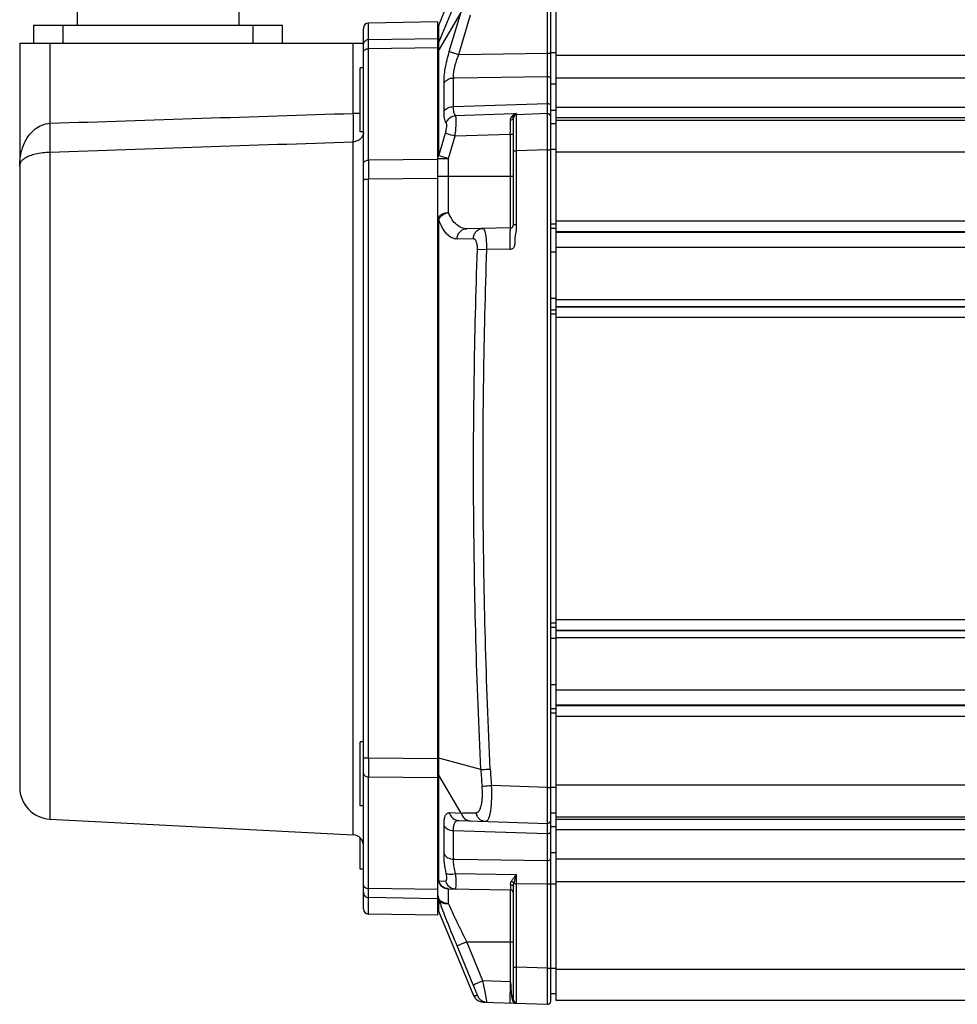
# Model space of a CAD drawing. Header units: millimetres. Extents: x 0 to 559, y 0 to 432.
# Tile 5 of 18: x 185 to 273, y 94 to 186. Entities that reach past the tile are written whole.
import ezdxf

# ---------------------------------------------------------------- set-up
doc = ezdxf.new("R2010")
doc.units = ezdxf.units.MM
doc.header["$LTSCALE"] = 30.734
doc.layers.get('0').update_dxf_attribs({"linetype": 'CONTINUOUS'})

msp = doc.modelspace()

# ---------------------------------------------------------------- linework, layer by layer
at = {"color": 7, "linetype": 'Continuous'}
for p, q in [((228.505, 193.623), (224.549, 184.189)), ((224.549, 185.741), (227.824, 193.602)), ((235.072, 93.984), (235.072, 194.128)), ((235.572, 94.056), (235.572, 194.056)), ((190.572, 192.356), (190.572, 185.756)), ((205.772, 192.356), (205.772, 185.756)), ((234.761, 183.115), (234.761, 191.03)), ((226.654, 186.994), (224.549, 183.421)), ((225.543, 183.26), (226.654, 186.994)), ((226.431, 182.988), (227.542, 186.721)), ((186.472, 185.756), (186.472, 184.056)), ((186.472, 185.756), (209.872, 185.756)), ((189.272, 184.056), (189.272, 185.756)), ((207.072, 185.756), (207.072, 184.056)), ((209.872, 184.056), (209.872, 185.756)), ((217.472, 102.67), (217.472, 185.442)), ((224.472, 186.056), (217.963, 185.942)), ((217.963, 173.046), (217.963, 185.942)), ((224.472, 102.056), (224.472, 186.056)), ((224.549, 183.653), (224.549, 185.741)), ((217.963, 184.394), (224.472, 184.503)), ((185.172, 184.056), (185.172, 114.096)), ((185.172, 184.056), (217.472, 184.056)), ((188.015, 184.056), (188.015, 176.518)), ((216.524, 177.448), (216.524, 184.056)), ((217.963, 183.535), (224.472, 183.644)), ((224.549, 183.421), (224.549, 183.653)), ((224.549, 173.464), (224.549, 183.421)), ((226.431, 182.988), (234.761, 183.115)), ((234.761, 183.115), (235.072, 183.115)), ((235.572, 183.127), (235.072, 183.127)), ((235.572, 182.907), (344.777, 182.907)), ((217.172, 175.716), (217.172, 181.716)), ((217.472, 181.716), (217.172, 181.716)), ((225.937, 180.781), (226.076, 180.783)), ((226.076, 180.783), (234.761, 180.92)), ((234.761, 178.383), (234.761, 180.92)), ((235.572, 180.782), (344.74, 180.782)), ((235.572, 180.202), (235.072, 180.202)), ((225.937, 178.08), (234.761, 178.383)), ((344.691, 177.985), (235.572, 177.985)), ((217.172, 177.448), (216.524, 177.448)), ((226.139, 177.249), (231.603, 177.437)), ((231.572, 166.975), (231.572, 177.027)), ((231.603, 177.437), (231.861, 177.446)), ((234.761, 177.428), (231.861, 177.326)), ((235.572, 177.729), (235.072, 177.729)), ((344.675, 177.022), (235.572, 177.022)), ((235.572, 176.456), (235.072, 176.456)), ((235.572, 176.807), (344.671, 176.807)), ((217.472, 175.716), (217.172, 175.716)), ((224.549, 173.464), (225.181, 175.6)), ((225.454, 173.192), (226.087, 175.328)), ((226.087, 175.328), (231.277, 175.506)), ((231.277, 175.506), (231.277, 166.675)), ((231.277, 175.506), (231.572, 175.506)), ((216.524, 109.606), (216.524, 174.777)), ((235.572, 174.058), (235.072, 174.058)), ((188.015, 173.813), (188.015, 111.1)), ((224.472, 173.192), (225.454, 173.192)), ((225.454, 168.118), (225.454, 173.192)), ((231.572, 173.928), (231.861, 173.928)), ((234.761, 174.03), (231.861, 173.928)), ((231.861, 166.975), (231.861, 173.928)), ((234.761, 114.082), (234.761, 174.03)), ((234.761, 174.03), (235.072, 174.03)), ((345.619, 173.808), (235.572, 173.808)), ((224.472, 173.098), (217.963, 173.046)), ((224.472, 171.318), (217.963, 171.265)), ((217.963, 116.847), (217.963, 171.265)), ((224.472, 171.556), (231.572, 171.556)), ((224.549, 116.83), (224.549, 167.466)), ((231.277, 166.675), (227.18, 166.603)), ((231.861, 166.975), (231.572, 166.975)), ((235.072, 167.056), (235.572, 167.056)), ((235.072, 166.656), (235.572, 166.656)), ((235.572, 167.356), (344.972, 167.356)), ((235.572, 166.356), (344.946, 166.356)), ((235.572, 166.286), (344.876, 166.286)), ((227.8, 165.664), (226.275, 165.637)), ((235.572, 164.87), (344.853, 164.87)), ((228.186, 164.669), (229.074, 164.637)), ((231.242, 164.675), (229.074, 164.637)), ((235.572, 164.397), (235.072, 164.397)), ((235.572, 160.038), (235.072, 160.038)), ((235.572, 159.956), (344.904, 159.956)), ((235.572, 159.274), (344.928, 159.274)), ((344.946, 159.256), (235.572, 159.256)), ((235.572, 158.956), (235.072, 158.956)), ((235.572, 158.556), (235.072, 158.556)), ((344.972, 158.256), (235.572, 158.256)), ((235.572, 129.856), (344.972, 129.856)), ((235.072, 129.556), (235.572, 129.556)), ((235.072, 129.156), (235.572, 129.156)), ((235.572, 128.856), (344.946, 128.856)), ((235.572, 128.838), (344.928, 128.838)), ((235.572, 128.074), (235.072, 128.074)), ((235.572, 128.156), (344.904, 128.156)), ((235.572, 123.715), (235.072, 123.715)), ((235.572, 123.242), (344.853, 123.242)), ((235.572, 121.456), (235.072, 121.456)), ((235.572, 121.826), (344.876, 121.826)), ((344.946, 121.756), (235.572, 121.756)), ((235.572, 121.056), (235.072, 121.056)), ((344.972, 120.756), (235.572, 120.756)), ((217.172, 112.356), (217.172, 118.356)), ((217.472, 118.356), (217.172, 118.356)), ((217.963, 116.847), (224.472, 116.794)), ((224.549, 116.436), (224.549, 116.83)), ((228.505, 115.752), (224.549, 116.83)), ((224.549, 115.789), (224.549, 116.436)), ((224.549, 115.508), (224.549, 115.789)), ((217.963, 102.17), (217.963, 115.066)), ((217.963, 115.066), (224.472, 115.014)), ((224.549, 115.237), (224.549, 115.508)), ((226.654, 111.664), (224.549, 115.237)), ((224.549, 105.28), (224.549, 115.237)), ((234.761, 114.082), (229.508, 114.266)), ((234.761, 114.082), (235.072, 114.082)), ((235.572, 114.054), (235.072, 114.054)), ((235.572, 114.304), (345.619, 114.304)), ((217.472, 112.356), (217.172, 112.356)), ((188.015, 111.1), (216.524, 109.606)), ((225.543, 111.703), (226.654, 111.664)), ((235.572, 111.656), (235.072, 111.656)), ((235.572, 111.305), (344.671, 111.305)), ((235.572, 111.09), (344.675, 111.09)), ((226.431, 110.975), (234.761, 110.684)), ((235.572, 110.383), (235.072, 110.383)), ((217.172, 106.396), (217.172, 109.305)), ((225.937, 110.032), (234.761, 109.729)), ((234.761, 107.192), (234.761, 109.729)), ((235.572, 110.127), (344.691, 110.127)), ((235.572, 107.91), (235.072, 107.91)), ((225.937, 107.331), (226.076, 107.329)), ((226.076, 107.329), (234.761, 107.192)), ((344.74, 107.33), (235.572, 107.33)), ((217.472, 106.396), (217.172, 106.396)), ((226.139, 105.975), (231.861, 105.88)), ((224.549, 105.28), (225.181, 105.269)), ((231.572, 94.085), (231.572, 104.725)), ((231.612, 105.041), (231.861, 105.041)), ((231.861, 97.183), (231.861, 105.041)), ((231.861, 105.041), (234.761, 104.997)), ((234.761, 97.082), (234.761, 104.997)), ((234.761, 104.997), (235.072, 104.997)), ((235.572, 104.985), (235.072, 104.985)), ((344.777, 105.205), (235.572, 105.205)), ((224.472, 104.468), (217.963, 104.577)), ((224.472, 103.609), (217.963, 103.718)), ((225.454, 103.176), (225.454, 104.552)), ((225.454, 104.552), (231.277, 104.451)), ((231.277, 104.451), (231.277, 95.806)), ((224.549, 102.371), (224.549, 103.517)), ((224.472, 102.056), (217.963, 102.17)), ((224.549, 102.371), (227.824, 94.51)), ((227.8, 95.513), (226.275, 99.186)), ((227.18, 99.57), (231.572, 99.57)), ((228.706, 95.896), (227.18, 99.57)), ((231.572, 97.183), (231.861, 97.183)), ((234.761, 97.082), (231.861, 97.183)), ((234.761, 97.082), (235.072, 97.082)), ((235.572, 97.054), (235.072, 97.054)), ((235.572, 96.977), (344.921, 96.977)), ((231.277, 95.806), (228.706, 95.896)), ((227.824, 94.511), (227.841, 94.51)), ((227.824, 94.51), (228.186, 94.499)), ((231.244, 94.702), (231.243, 94.632)), ((231.37, 94.707), (231.375, 94.645)), ((231.375, 94.645), (231.379, 94.599)), ((235.572, 94.656), (235.072, 94.656)), ((228.712, 93.896), (234.761, 93.684)), ((231.617, 93.927), (231.572, 94.085)), ((231.671, 93.863), (231.629, 93.909)), ((231.705, 93.792), (231.72, 93.791)), ((355.972, 94.056), (235.572, 94.056))]:
    msp.add_line(p, q, dxfattribs=at)
for points in [[(217.963, 183.535), (217.963, 183.924), (217.963, 184.22), (217.963, 184.394)], [(217.963, 103.718), (217.963, 103.852), (217.963, 104.122), (217.963, 104.577)], [(231.379, 94.599), (231.381, 94.574), (231.384, 94.549), (231.387, 94.524), (231.39, 94.498), (231.393, 94.471), (231.396, 94.444), (231.4, 94.417), (231.404, 94.388), (231.409, 94.36), (231.414, 94.331), (231.419, 94.302), (231.425, 94.273), (231.432, 94.244), (231.438, 94.215), (231.446, 94.186)], [(231.446, 94.186), (231.453, 94.157), (231.462, 94.129), (231.47, 94.102), (231.48, 94.075), (231.489, 94.049), (231.499, 94.024), (231.51, 94.001), (231.52, 93.978), (231.531, 93.956), (231.543, 93.935), (231.555, 93.916)], [(231.555, 93.916), (231.567, 93.898), (231.579, 93.881), (231.592, 93.865), (231.605, 93.851), (231.618, 93.838), (231.632, 93.826), (231.646, 93.816), (231.66, 93.808)], [(231.66, 93.808), (231.675, 93.801), (231.69, 93.796), (231.705, 93.792)], [(231.671, 93.863), (231.673, 93.861), (231.694, 93.844)], [(231.694, 93.844), (231.718, 93.828), (231.745, 93.813), (231.774, 93.802)], [(231.774, 93.802), (231.803, 93.793), (231.83, 93.788)]]:
    msp.add_lwpolyline(points, dxfattribs=at)
for centre, radius, start, end in [((217.972, 185.442), 0.5, 91, 180), ((225.472, 185.356), 1, 157.38014, 180), ((225.464, 183.806), 0.992, 157.26907, 172.3735), ((-289.392, 178.316), 520.676, 359.69081, 359.83631), ((232.133, 176.49), 0.982, 127.10647, 128.49721), ((232.169, 176.443), 1.04, 125.00543, 127.0989), ((232.245, 176.332), 1.175, 119.89807, 124.9463), ((231.872, 177.027), 0.3, 92, 180), ((232.34, 176.167), 1.365, 115.35355, 119.91507), ((232.61, 176.442), 1.244, 135.94718, 137.61316), ((232.398, 176.048), 1.498, 112.78482, 115.39174), ((234.516, 174.508), 3.959, 133.14649, 134.10941), ((241.022, 167.572), 13.47, 132.85625, 133.16216), ((232.422, 175.991), 1.56, 111.09529, 112.79166), ((234.772, 177.128), 0.3, 0, 92), ((226.329, 179.115), 5.926, 252.51401, 252.75668), ((1040.179, 172.155), 822.217, 179.93795, 180.062044), ((231.272, 166.975), 0.3, 271, 360), ((912.768, 115.957), 694.805, 179.926576, 180.073424), ((260.934, 117.32), 32.467, 182.76919, 185.56), ((259.969, 117.32), 30.614, 182.85282, 185.72544), ((188.172, 114.096), 3, 180, 267), ((234.772, 110.984), 0.3, 268, 360), ((216.472, 108.607), 1, 0, 87), ((225.472, 105.552), 1, 180, 269), ((231.272, 104.151), 0.3, 0, 89), ((225.472, 102.756), 1, 180, 202.61986), ((225.465, 103.901), 0.993, 196.25363, 202.71289), ((284.472, 125.845), 63.948, 200.43592, 200.83708), ((297.183, 130.679), 77.547, 200.83396, 201.00624), ((217.972, 102.67), 0.5, 180, 269), ((228.747, 94.895), 1, 202.61988, 268), ((231.872, 94.085), 0.3, 180, 268), ((234.772, 93.984), 0.3, 268, 360)]:
    msp.add_arc(centre, radius, start, end, dxfattribs=at)
for points, knots in [([(217.472, 183.898), (217.472, 183.962), (217.497, 184.091), (217.606, 184.255), (217.769, 184.366), (217.899, 184.393), (217.963, 184.394)], [0, 0, 0, 0, 0.24926, 0.49895, 0.749253, 1, 1, 1, 1]), ([(217.472, 183.182), (217.472, 183.228), (217.502, 183.327), (217.616, 183.442), (217.776, 183.516), (217.9, 183.534), (217.963, 183.535)], [0, 0, 0, 0, 0.209776, 0.444863, 0.711936, 1, 1, 1, 1]), ([(224.472, 183.148), (224.472, 183.171), (224.478, 183.266), (224.512, 183.359), (224.549, 183.42)], [0, 0, 0, 0, 0.246034, 1, 1, 1, 1]), ([(225.049, 180.32), (225.044, 180.529), (225.065, 180.983), (225.2, 181.971), (225.388, 182.739), (225.543, 183.26)], [0, 0, 0, 0, 0.21021, 0.45477, 1, 1, 1, 1]), ([(225.543, 183.26), (225.652, 183.223), (225.948, 183.133), (226.245, 183.043), (226.431, 182.988)], [0, 0, 0, 0, 0.372177, 1, 1, 1, 1]), ([(225.944, 181.11), (225.968, 181.415), (226.094, 182.055), (226.303, 182.67), (226.431, 182.988)], [0, 0, 0, 0, 0.47112, 1, 1, 1, 1]), ([(234.761, 180.92), (234.761, 181.075), (234.76, 181.806), (234.761, 182.537), (234.761, 183.115)], [0, 0, 0, 0, 0.210759, 1, 1, 1, 1]), ([(225.049, 180.32), (225.128, 180.459), (225.408, 180.695), (225.753, 180.774), (225.937, 180.781)], [0, 0, 0, 0, 0.46574, 1, 1, 1, 1]), ([(225.937, 180.781), (225.936, 180.807), (225.934, 180.917), (225.938, 181.027), (225.944, 181.11)], [0, 0, 0, 0, 0.236473, 1, 1, 1, 1]), ([(225.937, 178.08), (225.942, 178.312), (225.957, 179.212), (225.953, 180.112), (225.937, 180.781)], [0, 0, 0, 0, 0.257226, 1, 1, 1, 1]), ([(234.761, 180.92), (234.801, 180.921), (234.878, 180.912), (234.98, 180.867), (235.053, 180.794), (235.072, 180.731), (235.072, 180.701)], [0, 0, 0, 0, 0.283912, 0.55047, 0.787282, 1, 1, 1, 1]), ([(225.049, 177.673), (225.054, 177.9), (225.069, 178.782), (225.064, 179.665), (225.049, 180.32)], [0, 0, 0, 0, 0.257228, 1, 1, 1, 1]), ([(225.049, 177.673), (225.129, 177.803), (225.417, 178.016), (225.755, 178.078), (225.937, 178.08)], [0, 0, 0, 0, 0.456855, 1, 1, 1, 1]), ([(226.139, 177.249), (226.055, 177.333), (225.94, 177.618), (225.931, 177.909), (225.937, 178.08)], [0, 0, 0, 0, 0.409066, 1, 1, 1, 1]), ([(234.761, 177.428), (234.76, 177.428), (234.763, 177.436), (234.76, 177.445), (234.761, 177.466), (234.76, 177.493), (234.761, 177.528), (234.76, 177.59), (234.76, 177.686), (234.761, 177.823), (234.761, 177.987), (234.761, 178.177), (234.761, 178.311), (234.761, 178.383)], [0, 0, 0, 0, 0.004129, 0.016506, 0.037102, 0.065867, 0.102724, 0.147578, 0.260782, 0.404285, 0.576574, 0.77584, 1, 1, 1, 1]), ([(234.761, 178.383), (234.801, 178.384), (234.878, 178.375), (234.979, 178.334), (235.052, 178.266), (235.072, 178.206), (235.072, 178.178)], [0, 0, 0, 0, 0.291064, 0.56136, 0.795612, 1, 1, 1, 1]), ([(216.524, 174.777), (216.533, 175.145), (216.535, 176.036), (216.53, 176.926), (216.524, 177.448)], [0, 0, 0, 0, 0.413517, 1, 1, 1, 1]), ([(225.254, 176.562), (225.214, 176.617), (225.146, 176.757), (225.054, 177.128), (225.044, 177.445), (225.049, 177.673)], [0, 0, 0, 0, 0.177795, 0.402395, 1, 1, 1, 1]), ([(225.254, 176.562), (225.319, 176.745), (225.562, 177.078), (225.946, 177.23), (226.139, 177.249)], [0, 0, 0, 0, 0.49957, 1, 1, 1, 1]), ([(226.087, 175.328), (226.115, 175.538), (226.159, 175.937), (226.193, 176.486), (226.195, 176.879), (226.171, 177.12), (226.152, 177.212), (226.139, 177.249)], [0, 0, 0, 0, 0.328779, 0.624174, 0.855273, 0.939293, 1, 1, 1, 1]), ([(231.283, 176.828), (231.283, 176.852), (231.29, 176.945), (231.326, 177.034), (231.364, 177.091)], [0, 0, 0, 0, 0.260229, 1, 1, 1, 1]), ([(231.283, 176.829), (231.32, 176.83), (231.392, 176.84), (231.487, 176.882), (231.554, 176.945), (231.572, 177.001), (231.572, 177.027)], [0, 0, 0, 0, 0.294729, 0.565239, 0.797859, 1, 1, 1, 1]), ([(231.612, 177.177), (231.598, 177.153), (231.555, 177.11), (231.497, 177.092), (231.467, 177.088)], [0, 0, 0, 0, 0.476589, 1, 1, 1, 1]), ([(231.861, 173.928), (231.861, 174.15), (231.86, 174.583), (231.858, 175.213), (231.857, 175.793), (231.857, 176.235), (231.857, 176.548), (231.857, 176.746), (231.858, 176.916), (231.858, 177.058), (231.859, 177.158), (231.859, 177.222), (231.859, 177.259), (231.86, 177.286), (231.859, 177.309), (231.862, 177.318), (231.86, 177.326), (231.861, 177.326)], [0, 0, 0, 0, 0.195226, 0.382989, 0.555919, 0.707446, 0.773311, 0.831715, 0.882106, 0.924002, 0.957004, 0.97007, 0.980803, 0.989178, 0.995177, 0.998784, 1, 1, 1, 1]), ([(234.761, 174.03), (234.761, 174.251), (234.76, 174.684), (234.758, 175.314), (234.757, 175.894), (234.757, 176.336), (234.757, 176.648), (234.757, 176.846), (234.758, 177.017), (234.758, 177.159), (234.759, 177.259), (234.759, 177.323), (234.759, 177.36), (234.76, 177.388), (234.759, 177.41), (234.762, 177.419), (234.76, 177.428), (234.761, 177.428)], [0, 0, 0, 0, 0.195109, 0.382772, 0.555652, 0.707204, 0.773101, 0.831538, 0.881959, 0.923889, 0.956926, 0.970012, 0.98076, 0.989146, 0.995156, 0.998777, 1, 1, 1, 1]), ([(185.172, 172.483), (185.172, 172.909), (185.258, 173.767), (185.631, 174.793), (186.126, 175.525), (186.626, 176.014), (187.263, 176.386), (187.759, 176.501), (188.015, 176.518)], [0, 0, 0, 0, 0.236221, 0.47369, 0.596159, 0.723514, 0.85806, 1, 1, 1, 1]), ([(188.015, 173.813), (188.027, 173.968), (188.04, 174.337), (188.048, 175.239), (188.032, 175.985), (188.015, 176.518)], [0, 0, 0, 0, 0.172092, 0.409045, 1, 1, 1, 1]), ([(225.181, 175.6), (225.212, 175.703), (225.262, 175.9), (225.305, 176.177), (225.309, 176.396), (225.282, 176.523), (225.254, 176.562)], [0, 0, 0, 0, 0.327269, 0.622403, 0.852664, 1, 1, 1, 1]), ([(217.472, 175.652), (217.47, 175.54), (217.416, 175.312), (217.202, 175.028), (216.891, 174.835), (216.648, 174.783), (216.524, 174.777)], [0, 0, 0, 0, 0.237122, 0.481861, 0.737114, 1, 1, 1, 1]), ([(225.181, 175.6), (225.224, 175.587), (225.526, 175.495), (225.828, 175.405), (226.087, 175.328)], [0, 0, 0, 0, 0.141948, 1, 1, 1, 1]), ([(185.172, 172.484), (185.172, 172.556), (185.195, 172.707), (185.306, 172.926), (185.498, 173.135), (185.782, 173.331), (186.171, 173.51), (186.915, 173.734), (187.554, 173.803), (188.015, 173.813)], [0, 0, 0, 0, 0.063982, 0.133256, 0.214039, 0.313038, 0.436841, 0.591807, 1, 1, 1, 1]), ([(225.454, 173.192), (225.36, 173.22), (225.066, 173.307), (224.772, 173.394), (224.573, 173.456)], [0, 0, 0, 0, 0.319569, 1, 1, 1, 1]), ([(217.472, 172.692), (217.472, 172.738), (217.502, 172.838), (217.616, 172.952), (217.776, 173.027), (217.9, 173.045), (217.963, 173.046)], [0, 0, 0, 0, 0.209776, 0.444863, 0.711936, 1, 1, 1, 1]), ([(217.472, 171.208), (217.472, 171.213), (217.487, 171.223), (217.514, 171.231), (217.56, 171.241), (217.647, 171.252), (217.784, 171.262), (217.9, 171.265), (217.963, 171.265)], [0, 0, 0, 0, 0.028826, 0.088266, 0.180794, 0.303655, 0.62288, 1, 1, 1, 1]), ([(224.472, 167.428), (224.472, 167.519), (224.532, 167.714), (224.761, 167.937), (225.082, 168.082), (225.327, 168.116), (225.454, 168.118)], [0, 0, 0, 0, 0.206966, 0.441142, 0.709406, 1, 1, 1, 1]), ([(224.549, 167.466), (224.581, 167.544), (224.79, 167.869), (225.165, 168.06), (225.454, 168.118)], [0, 0, 0, 0, 0.223703, 1, 1, 1, 1]), ([(227.18, 166.603), (227.016, 166.6), (226.668, 166.667), (226.192, 166.976), (225.772, 167.473), (225.554, 167.886), (225.454, 168.118)], [0, 0, 0, 0, 0.202629, 0.425774, 0.688179, 1, 1, 1, 1]), ([(224.472, 167.428), (224.472, 167.437), (224.504, 167.455), (224.529, 167.461), (224.549, 167.466)], [0, 0, 0, 0, 0.311131, 1, 1, 1, 1]), ([(226.275, 165.637), (226.108, 165.635), (225.745, 165.724), (225.271, 166.107), (224.858, 166.705), (224.647, 167.192), (224.549, 167.466)], [0, 0, 0, 0, 0.187344, 0.4043, 0.672402, 1, 1, 1, 1]), ([(227.8, 165.664), (227.804, 165.789), (227.855, 166.038), (228.055, 166.356), (228.352, 166.574), (228.589, 166.628), (228.706, 166.63)], [0, 0, 0, 0, 0.259101, 0.512736, 0.758984, 1, 1, 1, 1]), ([(229.074, 164.637), (229.076, 164.895), (229.066, 165.269), (229.022, 165.743), (228.979, 166.042), (228.925, 166.285), (228.87, 166.449), (228.82, 166.545), (228.778, 166.602), (228.733, 166.63), (228.706, 166.63)], [0, 0, 0, 0, 0.371316, 0.538532, 0.684909, 0.805629, 0.897568, 0.932511, 0.960473, 1, 1, 1, 1]), ([(231.277, 166.675), (231.273, 166.675), (231.268, 166.657), (231.263, 166.632), (231.257, 166.582), (231.252, 166.517), (231.248, 166.433), (231.242, 166.288), (231.237, 166.071), (231.234, 165.772), (231.234, 165.43), (231.236, 165.06), (231.24, 164.805), (231.242, 164.675)], [0, 0, 0, 0, 0.005904, 0.020665, 0.044661, 0.077807, 0.119786, 0.170186, 0.294395, 0.445595, 0.618086, 0.805484, 1, 1, 1, 1]), ([(231.242, 164.675), (231.348, 164.677), (231.517, 164.728), (231.655, 164.897), (231.709, 165.052), (231.724, 165.213), (231.722, 165.428), (231.719, 165.697), (231.774, 166.016), (231.841, 166.331), (231.872, 166.653), (231.861, 166.867), (231.861, 166.975)], [0, 0, 0, 0, 0.123661, 0.18622, 0.248917, 0.311623, 0.374203, 0.499351, 0.624511, 0.749681, 0.874813, 1, 1, 1, 1]), ([(226.275, 165.637), (226.278, 165.763), (226.329, 166.012), (226.529, 166.33), (226.826, 166.547), (227.064, 166.601), (227.18, 166.603)], [0, 0, 0, 0, 0.259099, 0.512732, 0.75898, 1, 1, 1, 1]), ([(228.186, 164.669), (228.191, 164.802), (228.179, 165.047), (228.113, 165.332), (228.029, 165.506), (227.961, 165.595), (227.884, 165.651), (227.827, 165.664), (227.8, 165.664)], [0, 0, 0, 0, 0.34761, 0.640341, 0.75655, 0.852172, 0.930828, 1, 1, 1, 1]), ([(228.505, 115.752), (228.115, 123.897), (227.666, 140.206), (227.9, 156.519), (228.186, 164.669)], [0, 0, 0, 0, 0.500002, 1, 1, 1, 1]), ([(229.393, 115.796), (229.003, 123.929), (228.554, 140.212), (228.789, 156.5), (229.074, 164.637)], [0, 0, 0, 0, 0.500002, 1, 1, 1, 1]), ([(217.472, 116.904), (217.472, 116.899), (217.487, 116.889), (217.514, 116.881), (217.56, 116.871), (217.647, 116.86), (217.784, 116.85), (217.9, 116.847), (217.963, 116.847)], [0, 0, 0, 0, 0.028826, 0.088266, 0.180794, 0.303655, 0.62288, 1, 1, 1, 1]), ([(224.506, 116.845), (224.509, 116.843), (224.523, 116.838), (224.538, 116.833), (224.549, 116.83)], [0, 0, 0, 0, 0.218253, 1, 1, 1, 1]), ([(228.505, 115.752), (228.553, 115.755), (228.849, 115.77), (229.146, 115.784), (229.393, 115.796)], [0, 0, 0, 0, 0.163389, 1, 1, 1, 1]), ([(217.472, 115.42), (217.472, 115.374), (217.502, 115.274), (217.616, 115.16), (217.776, 115.085), (217.9, 115.067), (217.963, 115.066)], [0, 0, 0, 0, 0.209776, 0.444863, 0.711936, 1, 1, 1, 1]), ([(224.472, 115.508), (224.472, 115.485), (224.478, 115.39), (224.513, 115.299), (224.549, 115.237)], [0, 0, 0, 0, 0.244795, 1, 1, 1, 1]), ([(228.041, 111.698), (228.097, 111.699), (228.219, 111.736), (228.364, 111.889), (228.478, 112.119), (228.548, 112.362), (228.593, 112.591), (228.632, 112.86), (228.658, 113.227), (228.657, 113.692), (228.636, 114.012), (228.62, 114.175)], [0, 0, 0, 0, 0.061509, 0.133825, 0.227069, 0.344558, 0.412215, 0.485274, 0.645279, 0.819063, 1, 1, 1, 1]), ([(228.62, 114.175), (228.668, 114.18), (228.964, 114.211), (229.26, 114.241), (229.508, 114.266)], [0, 0, 0, 0, 0.16184, 1, 1, 1, 1]), ([(228.929, 110.888), (228.956, 110.887), (229.013, 110.896), (229.092, 110.945), (229.163, 111.024), (229.259, 111.183), (229.356, 111.461), (229.442, 111.876), (229.502, 112.385), (229.547, 113.192), (229.534, 113.828), (229.508, 114.266)], [0, 0, 0, 0, 0.022566, 0.047124, 0.076206, 0.111356, 0.202345, 0.321571, 0.466438, 0.632114, 1, 1, 1, 1]), ([(234.761, 110.684), (234.76, 110.684), (234.762, 110.693), (234.759, 110.702), (234.76, 110.724), (234.759, 110.752), (234.759, 110.789), (234.759, 110.853), (234.758, 110.953), (234.758, 111.095), (234.757, 111.266), (234.757, 111.464), (234.757, 111.777), (234.757, 112.219), (234.758, 112.799), (234.76, 113.428), (234.761, 113.861), (234.761, 114.082)], [0, 0, 0, 0, 0.001223, 0.004845, 0.010857, 0.019246, 0.029999, 0.043093, 0.076157, 0.118113, 0.168577, 0.22704, 0.29296, 0.444507, 0.617336, 0.80491, 1, 1, 1, 1]), ([(225.049, 110.439), (225.045, 110.622), (225.054, 110.943), (225.126, 111.314), (225.23, 111.526), (225.319, 111.631), (225.426, 111.694), (225.505, 111.704), (225.543, 111.703)], [0, 0, 0, 0, 0.370128, 0.648509, 0.755086, 0.844159, 0.922631, 1, 1, 1, 1]), ([(225.543, 111.703), (225.596, 111.506), (225.824, 111.137), (226.232, 110.982), (226.431, 110.975)], [0, 0, 0, 0, 0.506034, 1, 1, 1, 1]), ([(226.654, 111.665), (226.76, 111.67), (227.223, 111.688), (227.685, 111.696), (228.041, 111.698)], [0, 0, 0, 0, 0.230847, 1, 1, 1, 1]), ([(226.654, 111.664), (226.707, 111.467), (226.935, 111.098), (227.343, 110.943), (227.542, 110.936)], [0, 0, 0, 0, 0.506101, 1, 1, 1, 1]), ([(228.041, 111.698), (228.06, 111.589), (228.134, 111.377), (228.337, 111.114), (228.612, 110.938), (228.824, 110.892), (228.929, 110.888)], [0, 0, 0, 0, 0.256651, 0.509091, 0.756392, 1, 1, 1, 1]), ([(225.049, 107.792), (225.054, 108.006), (225.069, 108.889), (225.064, 109.771), (225.049, 110.439)], [0, 0, 0, 0, 0.24271, 1, 1, 1, 1]), ([(225.049, 110.439), (225.129, 110.309), (225.417, 110.096), (225.755, 110.034), (225.937, 110.032)], [0, 0, 0, 0, 0.456855, 1, 1, 1, 1]), ([(225.937, 110.032), (225.932, 110.171), (225.94, 110.416), (226.023, 110.733), (226.197, 110.943), (226.358, 110.978), (226.431, 110.975)], [0, 0, 0, 0, 0.349373, 0.614605, 0.814886, 1, 1, 1, 1]), ([(234.761, 109.729), (234.761, 109.801), (234.761, 109.935), (234.761, 110.125), (234.761, 110.289), (234.76, 110.426), (234.76, 110.522), (234.761, 110.584), (234.76, 110.619), (234.761, 110.646), (234.76, 110.667), (234.763, 110.676), (234.76, 110.684), (234.761, 110.684)], [0, 0, 0, 0, 0.224124, 0.423384, 0.595683, 0.739194, 0.852403, 0.897259, 0.934119, 0.962887, 0.983489, 0.995868, 1, 1, 1, 1]), ([(225.937, 107.331), (225.942, 107.55), (225.958, 108.45), (225.952, 109.35), (225.937, 110.032)], [0, 0, 0, 0, 0.242711, 1, 1, 1, 1]), ([(234.761, 109.729), (234.801, 109.728), (234.878, 109.737), (234.979, 109.778), (235.052, 109.846), (235.072, 109.906), (235.072, 109.934)], [0, 0, 0, 0, 0.291064, 0.56136, 0.795612, 1, 1, 1, 1]), ([(225.254, 105.985), (225.186, 106.308), (225.084, 106.907), (225.042, 107.515), (225.049, 107.792)], [0, 0, 0, 0, 0.542586, 1, 1, 1, 1]), ([(225.049, 107.792), (225.128, 107.653), (225.408, 107.417), (225.753, 107.338), (225.937, 107.331)], [0, 0, 0, 0, 0.46574, 1, 1, 1, 1]), ([(234.761, 107.192), (234.801, 107.191), (234.878, 107.2), (234.98, 107.245), (235.053, 107.318), (235.072, 107.381), (235.072, 107.411)], [0, 0, 0, 0, 0.283912, 0.55047, 0.787282, 1, 1, 1, 1]), ([(225.938, 107.119), (225.937, 107.138), (225.935, 107.208), (225.935, 107.279), (225.937, 107.331)], [0, 0, 0, 0, 0.25925, 1, 1, 1, 1]), ([(226.139, 105.975), (226.083, 106.173), (225.993, 106.551), (225.945, 106.938), (225.938, 107.119)], [0, 0, 0, 0, 0.531059, 1, 1, 1, 1]), ([(234.761, 104.997), (234.761, 105.201), (234.76, 105.932), (234.76, 106.664), (234.761, 107.192)], [0, 0, 0, 0, 0.278488, 1, 1, 1, 1]), ([(224.472, 105.552), (224.472, 105.529), (224.478, 105.434), (224.512, 105.342), (224.549, 105.28)], [0, 0, 0, 0, 0.245403, 1, 1, 1, 1]), ([(225.181, 105.269), (225.196, 105.269), (225.229, 105.278), (225.265, 105.32), (225.289, 105.384), (225.304, 105.469), (225.307, 105.576), (225.297, 105.751), (225.274, 105.89), (225.254, 105.985)], [0, 0, 0, 0, 0.057256, 0.122321, 0.207978, 0.319663, 0.457894, 0.620309, 1, 1, 1, 1]), ([(225.254, 105.985), (225.295, 105.961), (225.412, 105.931), (225.614, 105.918), (225.865, 105.932), (226.045, 105.958), (226.139, 105.975)], [0, 0, 0, 0, 0.160958, 0.39161, 0.678819, 1, 1, 1, 1]), ([(226.087, 104.541), (226.102, 104.541), (226.127, 104.563), (226.144, 104.6), (226.165, 104.667), (226.181, 104.78), (226.192, 104.95), (226.193, 105.161), (226.181, 105.508), (226.159, 105.783), (226.139, 105.975)], [0, 0, 0, 0, 0.031187, 0.055312, 0.086804, 0.172957, 0.289694, 0.434703, 0.604433, 1, 1, 1, 1]), ([(231.572, 105.531), (231.595, 105.56), (231.689, 105.678), (231.787, 105.793), (231.861, 105.88)], [0, 0, 0, 0, 0.244559, 1, 1, 1, 1]), ([(231.861, 105.041), (231.861, 105.112), (231.861, 105.392), (231.861, 105.672), (231.861, 105.88)], [0, 0, 0, 0, 0.253156, 1, 1, 1, 1]), ([(217.472, 104.93), (217.472, 104.884), (217.502, 104.785), (217.616, 104.67), (217.776, 104.596), (217.9, 104.578), (217.963, 104.577)], [0, 0, 0, 0, 0.209776, 0.444863, 0.711936, 1, 1, 1, 1]), ([(225.454, 104.552), (225.353, 104.554), (225.147, 104.593), (224.874, 104.748), (224.662, 104.984), (224.576, 105.179), (224.549, 105.28)], [0, 0, 0, 0, 0.24612, 0.494252, 0.745578, 1, 1, 1, 1]), ([(225.181, 105.269), (225.235, 105.07), (225.469, 104.697), (225.885, 104.545), (226.087, 104.541)], [0, 0, 0, 0, 0.506064, 1, 1, 1, 1]), ([(231.283, 104.95), (231.282, 104.879), (231.282, 104.779), (231.281, 104.656), (231.281, 104.585), (231.28, 104.529), (231.279, 104.492), (231.278, 104.471), (231.278, 104.46), (231.277, 104.455), (231.278, 104.451), (231.277, 104.451)], [0, 0, 0, 0, 0.426687, 0.598868, 0.741648, 0.853918, 0.934791, 0.963215, 0.983568, 0.995823, 1, 1, 1, 1]), ([(231.283, 104.95), (231.283, 104.972), (231.292, 105.068), (231.329, 105.16), (231.364, 105.225)], [0, 0, 0, 0, 0.230178, 1, 1, 1, 1]), ([(231.283, 104.95), (231.32, 104.949), (231.393, 104.937), (231.489, 104.889), (231.555, 104.815), (231.572, 104.754), (231.572, 104.725)], [0, 0, 0, 0, 0.281578, 0.545706, 0.783161, 1, 1, 1, 1]), ([(231.364, 105.225), (231.378, 105.251), (231.44, 105.358), (231.514, 105.457), (231.572, 105.531)], [0, 0, 0, 0, 0.238662, 1, 1, 1, 1]), ([(231.612, 105.041), (231.601, 105.062), (231.538, 105.146), (231.442, 105.201), (231.364, 105.225)], [0, 0, 0, 0, 0.223168, 1, 1, 1, 1]), ([(231.572, 104.725), (231.572, 104.751), (231.576, 104.857), (231.594, 104.963), (231.612, 105.041)], [0, 0, 0, 0, 0.243333, 1, 1, 1, 1]), ([(217.472, 104.214), (217.472, 104.15), (217.497, 104.021), (217.606, 103.857), (217.769, 103.746), (217.899, 103.719), (217.963, 103.718)], [0, 0, 0, 0, 0.24926, 0.49895, 0.749253, 1, 1, 1, 1]), ([(224.472, 103.9), (224.472, 103.837), (224.488, 103.751), (224.522, 103.673), (224.532, 103.653)], [0, 0, 0, 0, 0.743318, 1, 1, 1, 1]), ([(224.532, 103.653), (224.606, 103.505), (224.899, 103.254), (225.261, 103.179), (225.454, 103.176)], [0, 0, 0, 0, 0.461123, 1, 1, 1, 1]), ([(224.549, 103.517), (224.57, 103.471), (224.609, 103.413), (224.657, 103.364), (224.67, 103.352)], [0, 0, 0, 0, 0.743305, 1, 1, 1, 1]), ([(224.67, 103.352), (224.763, 103.267), (225.028, 103.149), (225.308, 103.152), (225.454, 103.176)], [0, 0, 0, 0, 0.460844, 1, 1, 1, 1]), ([(226.275, 99.186), (226.139, 99.512), (225.634, 100.739), (225.139, 101.971), (224.79, 102.881)], [0, 0, 0, 0, 0.265649, 1, 1, 1, 1]), ([(227.18, 99.57), (226.861, 100.21), (226.274, 101.407), (225.706, 102.613), (225.454, 103.176)], [0, 0, 0, 0, 0.536814, 1, 1, 1, 1]), ([(226.275, 99.186), (226.281, 99.191), (226.308, 99.201), (226.361, 99.226), (226.445, 99.261), (226.608, 99.331), (226.856, 99.434), (227.066, 99.522), (227.18, 99.57)], [0, 0, 0, 0, 0.024917, 0.085451, 0.179627, 0.303792, 0.623874, 1, 1, 1, 1]), ([(231.861, 93.786), (231.86, 93.786), (231.862, 93.794), (231.859, 93.804), (231.86, 93.826), (231.859, 93.853), (231.859, 93.89), (231.859, 93.955), (231.858, 94.055), (231.858, 94.197), (231.857, 94.368), (231.857, 94.566), (231.857, 94.879), (231.857, 95.321), (231.858, 95.901), (231.86, 96.53), (231.861, 96.963), (231.861, 97.183)], [0, 0, 0, 0, 0.001225, 0.004851, 0.01087, 0.019269, 0.030035, 0.043145, 0.076247, 0.118247, 0.168753, 0.227255, 0.293199, 0.444769, 0.617615, 0.805088, 1, 1, 1, 1]), ([(234.761, 93.684), (234.76, 93.684), (234.762, 93.693), (234.759, 93.702), (234.76, 93.724), (234.759, 93.752), (234.759, 93.789), (234.759, 93.853), (234.758, 93.953), (234.758, 94.095), (234.757, 94.266), (234.757, 94.464), (234.757, 94.777), (234.757, 95.219), (234.758, 95.799), (234.76, 96.428), (234.761, 96.861), (234.761, 97.082)], [0, 0, 0, 0, 0.001223, 0.004845, 0.010857, 0.019246, 0.029999, 0.043093, 0.076157, 0.118113, 0.168577, 0.22704, 0.29296, 0.444507, 0.617336, 0.80491, 1, 1, 1, 1]), ([(227.8, 95.513), (227.807, 95.517), (227.834, 95.527), (227.887, 95.552), (227.971, 95.587), (228.133, 95.657), (228.382, 95.761), (228.592, 95.848), (228.706, 95.896)], [0, 0, 0, 0, 0.024841, 0.085324, 0.179473, 0.303635, 0.623771, 1, 1, 1, 1]), ([(228.186, 94.499), (228.188, 94.499), (228.187, 94.51), (228.184, 94.522), (228.176, 94.55), (228.158, 94.603), (228.126, 94.693), (228.078, 94.821), (228.019, 94.974), (227.951, 95.144), (227.878, 95.326), (227.826, 95.45), (227.8, 95.513)], [0, 0, 0, 0, 0.004998, 0.019813, 0.044814, 0.079779, 0.177031, 0.305706, 0.458949, 0.629892, 0.812283, 1, 1, 1, 1]), ([(229.062, 93.974), (229.022, 94.22), (228.902, 94.861), (228.782, 95.501), (228.706, 95.896)], [0, 0, 0, 0, 0.382827, 1, 1, 1, 1]), ([(231.277, 95.806), (231.274, 95.709), (231.261, 95.341), (231.251, 94.973), (231.244, 94.702)], [0, 0, 0, 0, 0.263562, 1, 1, 1, 1]), ([(231.488, 94.307), (231.449, 94.427), (231.407, 94.613), (231.378, 94.864), (231.366, 95.055), (231.358, 95.246), (231.351, 95.406), (231.342, 95.533), (231.334, 95.612), (231.326, 95.676), (231.317, 95.723), (231.307, 95.762), (231.295, 95.79), (231.285, 95.806), (231.277, 95.808)], [0, 0, 0, 0, 0.247011, 0.37238, 0.497883, 0.623412, 0.748944, 0.8117, 0.874462, 0.905791, 0.937318, 0.968349, 0.98434, 1, 1, 1, 1]), ([(228.186, 94.499), (228.258, 94.326), (228.507, 94.013), (228.886, 93.889), (229.074, 93.883)], [0, 0, 0, 0, 0.500076, 1, 1, 1, 1]), ([(231.243, 94.632), (231.241, 94.571), (231.239, 94.456), (231.236, 94.294), (231.235, 94.152), (231.234, 94.034), (231.234, 93.94), (231.235, 93.877), (231.237, 93.841), (231.238, 93.823), (231.24, 93.814), (231.241, 93.807), (231.242, 93.807)], [0, 0, 0, 0, 0.220408, 0.418142, 0.590348, 0.734576, 0.848991, 0.93188, 0.961158, 0.98224, 0.995101, 1, 1, 1, 1]), ([(229.074, 93.883), (229.076, 93.883), (229.072, 93.895), (229.073, 93.908), (229.067, 93.939), (229.064, 93.961), (229.062, 93.974)], [0, 0, 0, 0, 0.062348, 0.250394, 0.563417, 1, 1, 1, 1]), ([(231.572, 94.085), (231.57, 94.087), (231.569, 94.097), (231.56, 94.113), (231.551, 94.138), (231.534, 94.178), (231.512, 94.235), (231.496, 94.283), (231.488, 94.307)], [0, 0, 0, 0, 0.03226, 0.114973, 0.230572, 0.366169, 0.671355, 1, 1, 1, 1])]:
    msp.add_open_spline(points, degree=3, knots=knots, dxfattribs=at)
for points in [[(188.015, 176.518), (197.518, 176.833), (207.021, 177.143), (216.524, 177.448)], [(231.364, 177.091), (231.383, 177.118), (231.404, 177.144), (231.426, 177.169)], [(231.467, 177.088), (231.433, 177.083), (231.398, 177.084), (231.364, 177.091)], [(231.426, 177.169), (231.455, 177.201), (231.488, 177.231), (231.522, 177.258)], [(231.612, 177.177), (231.634, 177.215), (231.662, 177.249), (231.691, 177.281)], [(231.716, 177.308), (231.73, 177.322), (231.745, 177.337), (231.76, 177.351)], [(188.015, 173.813), (197.518, 174.139), (207.021, 174.46), (216.524, 174.777)], [(224.505, 173.372), (224.517, 173.404), (224.532, 173.435), (224.549, 173.464)], [(231.716, 105.427), (231.762, 105.579), (231.811, 105.73), (231.861, 105.88)], [(231.612, 105.041), (231.641, 105.171), (231.678, 105.299), (231.716, 105.427)]]:
    msp.add_open_spline(points, degree=3, dxfattribs=at)

doc.saveas('drawing.dxf')
